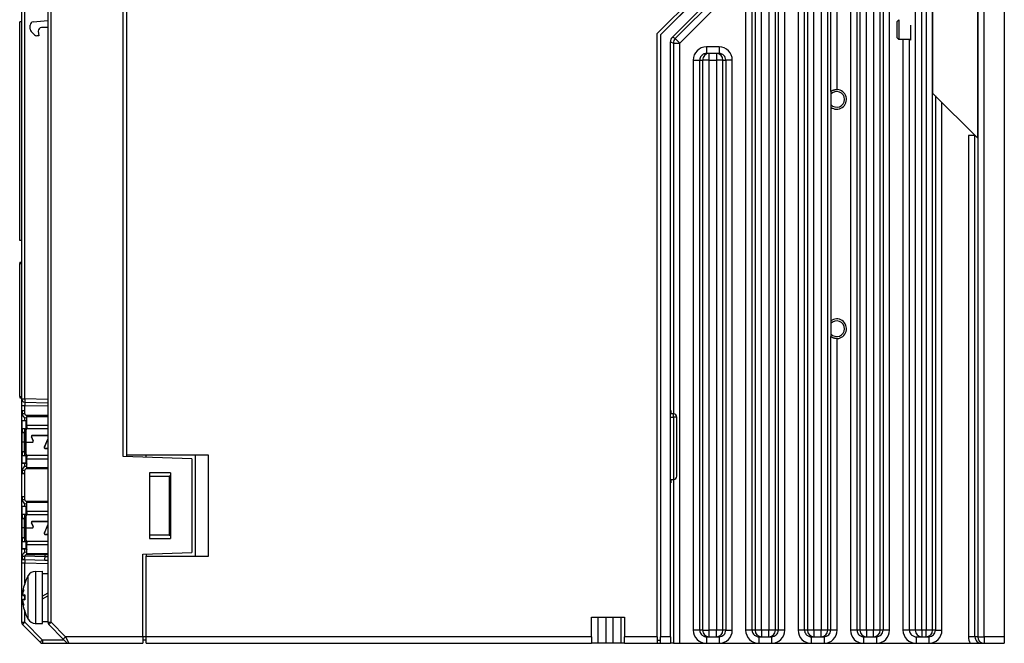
# Model space of a CAD drawing. Extents: x 14135 to 14394, y -3454 to -3177.
# Tile 24 of 25: x 14244 to 14394, y -3359 to -3264. Entities that reach past the tile are written whole.
import ezdxf

# ---------------------------------------------------------------- set-up
doc = ezdxf.new("R2010")
doc.units = 0
doc.layers.add('TEXT', color=2, linetype='CONTINUOUS')

msp = doc.modelspace()

# ---------------------------------------------------------------- linework, layer by layer
at = {"layer": 'TEXT', "color": 7}
for p, q in [((14394.21, -3198.377), (14394.21, -3358.377)), ((14354.728, -3199.377), (14354.728, -3357.377)), ((14355.727, -3357.377), (14355.727, -3199.377)), ((14359.693, -3199.377), (14359.693, -3357.377)), ((14360.693, -3357.377), (14360.693, -3199.377)), ((14367.693, -3199.377), (14367.693, -3275.19)), ((14368.693, -3274.879), (14368.693, -3199.377)), ((14370.728, -3199.377), (14370.728, -3357.377)), ((14371.727, -3357.377), (14371.727, -3199.377)), ((14375.693, -3199.377), (14375.693, -3357.377)), ((14376.693, -3357.377), (14376.693, -3199.377)), ((14356.156, -3206.482), (14356.156, -3357.377)), ((14357.155, -3357.377), (14357.155, -3206.482)), ((14358.265, -3206.691), (14358.265, -3357.377)), ((14359.265, -3357.377), (14359.265, -3206.691)), ((14364.156, -3207.988), (14364.156, -3357.377)), ((14365.155, -3357.377), (14365.155, -3207.988)), ((14366.265, -3208.197), (14366.265, -3357.377)), ((14367.265, -3357.377), (14367.265, -3208.197)), ((14372.156, -3209.495), (14372.156, -3357.377)), ((14373.155, -3357.377), (14373.155, -3209.495)), ((14374.265, -3209.704), (14374.265, -3357.377)), ((14375.265, -3357.377), (14375.265, -3209.704)), ((14390.155, -3282.322), (14390.155, -3209.877)), ((14390.156, -3209.877), (14390.156, -3358.377)), ((14391.155, -3358.377), (14391.155, -3209.877)), ((14380.602, -3210.877), (14380.602, -3357.377)), ((14381.601, -3357.377), (14381.601, -3210.877)), ((14382.265, -3210.877), (14382.265, -3357.377)), ((14383.265, -3357.377), (14383.265, -3210.877)), ((14383.265, -3210.877), (14383.265, -3275.432)), ((14363.727, -3357.377), (14363.727, -3212.364)), ((14259.71, -3330.86), (14259.71, -3225.895)), ((14260.21, -3226.077), (14260.21, -3330.677)), ((14248.21, -3230.39), (14248.21, -3356.17)), ((14248.71, -3356.17), (14248.71, -3230.377)), ((14244.21, -3240.127), (14244.21, -3322.072)), ((14244.697, -3322.072), (14244.697, -3240.127)), ((14362.728, -3253.175), (14362.728, -3357.377)), ((14341.21, -3266.342), (14349.21, -3258.342)), ((14341.71, -3266.535), (14349.71, -3258.535)), ((14349.71, -3258.549), (14341.71, -3266.549)), ((14350.955, -3259.478), (14343.541, -3266.893)), ((14351.4, -3259.663), (14343.986, -3267.077)), ((14344.693, -3267.784), (14352.693, -3259.784)), ((14245.967, -3264.557), (14248.21, -3264.361)), ((14377.815, -3264.53), (14378.122, -3264.223)), ((14244.21, -3264.527), (14243.91, -3264.527)), ((14243.91, -3297.927), (14243.91, -3264.527)), ((14245.51, -3265.68), (14245.51, -3265.055)), ((14246.748, -3265.981), (14246.81, -3266.687)), ((14248.21, -3265.437), (14247.247, -3265.437)), ((14246.164, -3266.541), (14245.657, -3266.034)), ((14246.81, -3266.687), (14246.517, -3266.687)), ((14341.21, -3358.377), (14341.21, -3266.342)), ((14341.71, -3266.535), (14341.71, -3266.549)), ((14341.71, -3266.549), (14341.71, -3358.377)), ((14343.986, -3267.077), (14343.541, -3266.893)), ((14344.693, -3267.784), (14343.986, -3267.077)), ((14377.815, -3266.916), (14378.122, -3267.223)), ((14379.925, -3267.223), (14378.122, -3267.223)), ((14378.745, -3267.223), (14378.745, -3357.377)), ((14379.744, -3357.377), (14379.744, -3267.223)), ((14343.248, -3267.6), (14343.693, -3267.784)), ((14343.248, -3358.377), (14343.248, -3267.6)), ((14343.693, -3267.784), (14344.693, -3267.784)), ((14343.693, -3267.784), (14343.693, -3324.377)), ((14344.693, -3359.377), (14344.693, -3267.784)), ((14350.693, -3268.377), (14348.728, -3268.377)), ((14348.728, -3268.377), (14348.728, -3269.084)), ((14350.693, -3268.377), (14350.693, -3269.084)), ((14346.728, -3270.377), (14347.428, -3270.377)), ((14346.728, -3270.377), (14346.728, -3357.377)), ((14347.428, -3270.377), (14347.727, -3270.377)), ((14347.727, -3270.377), (14348.156, -3270.377)), ((14347.727, -3357.377), (14347.727, -3270.377)), ((14349.155, -3270.377), (14348.156, -3270.377)), ((14348.156, -3270.377), (14348.156, -3357.377)), ((14348.728, -3269.084), (14348.728, -3269.377)), ((14349.155, -3269.377), (14348.728, -3269.377)), ((14349.155, -3270.377), (14349.155, -3269.377)), ((14350.265, -3269.377), (14349.155, -3269.377)), ((14349.155, -3357.377), (14349.155, -3270.377)), ((14349.155, -3270.377), (14350.265, -3270.377)), ((14350.265, -3269.377), (14350.265, -3270.377)), ((14350.693, -3269.377), (14350.265, -3269.377)), ((14351.265, -3270.377), (14350.265, -3270.377)), ((14350.265, -3270.377), (14350.265, -3357.377)), ((14350.693, -3269.084), (14350.693, -3269.377)), ((14351.265, -3357.377), (14351.265, -3270.377)), ((14351.265, -3270.377), (14351.693, -3270.377)), ((14351.992, -3270.377), (14351.693, -3270.377)), ((14351.693, -3270.377), (14351.693, -3357.377)), ((14352.693, -3270.377), (14351.992, -3270.377)), ((14352.693, -3357.377), (14352.693, -3270.377)), ((14367.71, -3275.177), (14367.71, -3277.577)), ((14390.155, -3282.322), (14383.265, -3275.432)), ((14383.693, -3275.86), (14383.693, -3357.377)), ((14367.71, -3277.577), (14367.71, -3310.177)), ((14384.693, -3357.377), (14384.693, -3276.86)), ((14389.71, -3281.877), (14388.728, -3281.877)), ((14388.728, -3281.877), (14388.728, -3358.377)), ((14389.727, -3358.377), (14389.727, -3281.894)), ((14244.21, -3297.927), (14243.91, -3297.927)), ((14243.91, -3301.227), (14243.91, -3301.427)), ((14243.91, -3301.227), (14244.21, -3301.227)), ((14243.91, -3321.727), (14243.91, -3301.427)), ((14243.91, -3301.427), (14244.21, -3301.427)), ((14367.71, -3310.177), (14367.71, -3312.577)), ((14367.693, -3312.564), (14367.693, -3357.377)), ((14368.693, -3357.377), (14368.693, -3312.875)), ((14243.91, -3321.727), (14243.91, -3321.927)), ((14243.91, -3321.727), (14244.21, -3321.727)), ((14243.91, -3321.927), (14244.21, -3321.927)), ((14244.21, -3322.072), (14244.21, -3323.072)), ((14244.21, -3322.072), (14244.697, -3322.072)), ((14244.21, -3323.072), (14244.21, -3346.102)), ((14244.21, -3323.072), (14244.697, -3323.072)), ((14248.21, -3322.164), (14244.697, -3322.072)), ((14244.697, -3322.572), (14248.21, -3322.664)), ((14244.697, -3323.877), (14244.697, -3323.072)), ((14244.697, -3323.072), (14248.21, -3323.164)), ((14244.31, -3323.877), (14244.71, -3323.877)), ((14244.31, -3323.877), (14244.31, -3324.377)), ((14244.31, -3323.877), (14244.66, -3323.877)), ((14244.71, -3324.377), (14244.31, -3324.377)), ((14244.71, -3324.377), (14244.71, -3323.877)), ((14244.91, -3324.577), (14244.983, -3324.577)), ((14244.983, -3324.577), (14245.01, -3324.577)), ((14245.01, -3324.577), (14248.21, -3324.577)), ((14245.01, -3324.577), (14245.01, -3324.753)), ((14343.279, -3334.877), (14343.279, -3323.877)), ((14343.279, -3323.877), (14343.321, -3323.877)), ((14343.71, -3324.377), (14343.279, -3324.377)), ((14343.321, -3323.877), (14343.321, -3324.377)), ((14343.71, -3324.877), (14343.71, -3324.377)), ((14244.31, -3326.577), (14244.31, -3325.427)), ((14244.81, -3325.427), (14244.31, -3325.427)), ((14244.697, -3325.427), (14244.697, -3324.938)), ((14244.983, -3324.977), (14244.91, -3324.977)), ((14244.91, -3326.577), (14244.91, -3325.4)), ((14245.01, -3324.977), (14244.983, -3324.977)), ((14245.01, -3324.753), (14248.21, -3324.753)), ((14245.01, -3324.819), (14245.01, -3324.753)), ((14245.01, -3326.148), (14245.01, -3324.819)), ((14343.279, -3324.877), (14343.71, -3324.877)), ((14344.21, -3324.877), (14343.71, -3324.877)), ((14343.71, -3324.877), (14343.71, -3334.377)), ((14344.21, -3333.877), (14344.21, -3324.877)), ((14244.31, -3326.577), (14244.71, -3326.577)), ((14244.31, -3326.577), (14244.31, -3327.029)), ((14244.31, -3327.029), (14244.31, -3327.227)), ((14244.31, -3327.227), (14244.66, -3327.227)), ((14244.31, -3328.674), (14244.31, -3327.227)), ((14244.66, -3327.227), (14244.66, -3327.029)), ((14244.71, -3327.077), (14244.66, -3327.077)), ((14244.66, -3328.674), (14244.66, -3327.227)), ((14244.71, -3326.577), (14244.91, -3326.577)), ((14244.71, -3327.077), (14244.71, -3326.577)), ((14244.71, -3327.077), (14244.71, -3330.277)), ((14244.72, -3326.827), (14244.91, -3326.827)), ((14244.91, -3326.577), (14245.01, -3326.577)), ((14244.91, -3326.577), (14244.91, -3326.8)), ((14244.91, -3328.674), (14244.91, -3326.827)), ((14248.21, -3326.656), (14245.008, -3326.656)), ((14245.01, -3326.295), (14245.01, -3326.148)), ((14248.21, -3326.148), (14245.01, -3326.148)), ((14245.01, -3326.295), (14245.01, -3326.627)), ((14244.31, -3328.68), (14244.31, -3328.674)), ((14244.66, -3328.674), (14244.31, -3328.674)), ((14244.66, -3328.68), (14244.31, -3328.68)), ((14244.31, -3330.127), (14244.31, -3328.68)), ((14244.66, -3330.127), (14244.66, -3328.68)), ((14244.91, -3328.674), (14244.72, -3328.674)), ((14244.91, -3328.68), (14244.72, -3328.68)), ((14244.91, -3328.674), (14244.91, -3328.68)), ((14244.91, -3328.674), (14245.839, -3328.674)), ((14244.91, -3330.527), (14244.91, -3328.68)), ((14244.91, -3328.68), (14245.839, -3328.68)), ((14245.72, -3327.881), (14245.969, -3328.479)), ((14245.975, -3328.476), (14245.726, -3327.878)), ((14248.21, -3327.677), (14245.856, -3327.677)), ((14245.856, -3327.684), (14248.21, -3327.684)), ((14248.21, -3328.194), (14247.671, -3329.473)), ((14247.677, -3329.476), (14248.21, -3328.211)), ((14244.31, -3330.127), (14244.66, -3330.127)), ((14244.31, -3330.127), (14244.31, -3330.325)), ((14244.31, -3330.325), (14244.31, -3330.777)), ((14244.66, -3330.325), (14244.66, -3330.127)), ((14244.66, -3330.277), (14244.71, -3330.277)), ((14244.71, -3330.777), (14244.71, -3330.277)), ((14244.91, -3330.527), (14244.72, -3330.527)), ((14244.91, -3330.554), (14244.91, -3330.777)), ((14248.21, -3329.67), (14247.806, -3329.67)), ((14247.806, -3329.677), (14248.21, -3329.677)), ((14244.71, -3330.777), (14244.31, -3330.777)), ((14244.31, -3331.827), (14244.31, -3330.777)), ((14244.31, -3331.877), (14244.31, -3331.827)), ((14244.31, -3331.827), (14244.81, -3331.827)), ((14244.31, -3331.877), (14244.91, -3331.877)), ((14244.697, -3332.416), (14244.697, -3331.877)), ((14244.91, -3330.777), (14244.71, -3330.777)), ((14245.01, -3330.777), (14244.91, -3330.777)), ((14244.91, -3331.854), (14244.91, -3330.777)), ((14244.91, -3331.854), (14244.91, -3331.877)), ((14244.943, -3331.877), (14244.91, -3331.877)), ((14245.004, -3330.679), (14248.21, -3330.679)), ((14245.01, -3331.977), (14245.004, -3331.977)), ((14245.01, -3330.727), (14245.01, -3331)), ((14245.01, -3331.206), (14245.01, -3331)), ((14245.01, -3332.606), (14245.01, -3331.206)), ((14245.01, -3331.206), (14248.21, -3331.206)), ((14270.21, -3331.226), (14259.71, -3330.86)), ((14272.71, -3330.677), (14260.21, -3330.677)), ((14260.21, -3330.677), (14260.21, -3330.877)), ((14263.21, -3330.982), (14263.21, -3330.677)), ((14270.21, -3331.226), (14270.21, -3345.528)), ((14270.71, -3330.677), (14270.71, -3346.077)), ((14272.71, -3346.077), (14272.71, -3330.677)), ((14244.31, -3332.977), (14244.31, -3333.477)), ((14244.31, -3332.977), (14244.71, -3332.977)), ((14244.71, -3333.477), (14244.31, -3333.477)), ((14244.31, -3333.477), (14244.66, -3333.477)), ((14244.697, -3336.977), (14244.697, -3333.477)), ((14244.71, -3333.477), (14244.71, -3332.977)), ((14244.91, -3332.377), (14244.983, -3332.377)), ((14245.01, -3332.777), (14244.91, -3332.777)), ((14244.983, -3332.377), (14245.01, -3332.377)), ((14245.01, -3332.777), (14245.01, -3332.606)), ((14248.21, -3332.606), (14245.01, -3332.606)), ((14248.21, -3332.777), (14245.01, -3332.777)), ((14266.91, -3333.377), (14263.71, -3333.377)), ((14263.71, -3333.377), (14263.71, -3343.377)), ((14266.91, -3333.377), (14266.91, -3343.377)), ((14263.766, -3333.877), (14266.711, -3333.877)), ((14263.766, -3342.877), (14263.766, -3333.877)), ((14266.711, -3333.877), (14266.711, -3342.877)), ((14266.91, -3333.877), (14266.711, -3333.877)), ((14343.279, -3334.377), (14343.71, -3334.377)), ((14343.321, -3334.877), (14343.279, -3334.877)), ((14343.321, -3334.377), (14343.321, -3334.877)), ((14343.693, -3334.377), (14343.693, -3359.377)), ((14244.31, -3336.977), (14244.71, -3336.977)), ((14244.31, -3336.977), (14244.31, -3337.477)), ((14244.31, -3336.977), (14244.66, -3336.977)), ((14244.71, -3337.477), (14244.31, -3337.477)), ((14244.697, -3338.527), (14244.697, -3338.038)), ((14244.71, -3337.477), (14244.71, -3336.977)), ((14244.91, -3337.677), (14244.983, -3337.677)), ((14244.983, -3338.077), (14244.91, -3338.077)), ((14244.983, -3337.677), (14245.01, -3337.677)), ((14245.01, -3338.077), (14244.983, -3338.077)), ((14245.01, -3337.677), (14248.21, -3337.677)), ((14245.01, -3337.677), (14245.01, -3337.853)), ((14245.01, -3337.853), (14248.21, -3337.853)), ((14245.01, -3337.919), (14245.01, -3337.853)), ((14245.01, -3339.248), (14245.01, -3337.919)), ((14244.31, -3339.677), (14244.31, -3338.527)), ((14244.81, -3338.527), (14244.31, -3338.527)), ((14244.91, -3339.677), (14244.91, -3338.5)), ((14245.01, -3339.395), (14245.01, -3339.248)), ((14248.21, -3339.248), (14245.01, -3339.248)), ((14245.01, -3339.395), (14245.01, -3339.727)), ((14244.31, -3339.677), (14244.71, -3339.677)), ((14244.31, -3339.677), (14244.31, -3340.129)), ((14244.31, -3340.129), (14244.31, -3340.327)), ((14244.31, -3340.327), (14244.66, -3340.327)), ((14244.31, -3341.774), (14244.31, -3340.327)), ((14244.66, -3340.327), (14244.66, -3340.129)), ((14244.71, -3340.177), (14244.66, -3340.177)), ((14244.66, -3341.774), (14244.66, -3340.327)), ((14244.71, -3339.677), (14244.91, -3339.677)), ((14244.71, -3340.177), (14244.71, -3339.677)), ((14244.71, -3340.177), (14244.71, -3343.377)), ((14244.72, -3339.927), (14244.91, -3339.927)), ((14244.91, -3339.677), (14245.01, -3339.677)), ((14244.91, -3339.677), (14244.91, -3339.9)), ((14244.91, -3341.774), (14244.91, -3339.927)), ((14248.21, -3339.756), (14245.008, -3339.756)), ((14245.72, -3340.981), (14245.969, -3341.579)), ((14245.975, -3341.576), (14245.726, -3340.978)), ((14248.21, -3340.777), (14245.856, -3340.777)), ((14245.856, -3340.784), (14248.21, -3340.784)), ((14244.31, -3341.78), (14244.31, -3341.774)), ((14244.66, -3341.774), (14244.31, -3341.774)), ((14244.66, -3341.78), (14244.31, -3341.78)), ((14244.31, -3343.227), (14244.31, -3341.78)), ((14244.66, -3343.227), (14244.66, -3341.78)), ((14244.91, -3341.774), (14244.72, -3341.774)), ((14244.91, -3341.78), (14244.72, -3341.78)), ((14244.91, -3341.774), (14244.91, -3341.78)), ((14244.91, -3341.774), (14245.839, -3341.774)), ((14244.91, -3343.627), (14244.91, -3341.78)), ((14244.91, -3341.78), (14245.839, -3341.78)), ((14248.21, -3341.294), (14247.671, -3342.573)), ((14247.677, -3342.576), (14248.21, -3341.311)), ((14244.31, -3343.227), (14244.66, -3343.227)), ((14244.31, -3343.227), (14244.31, -3343.425)), ((14244.31, -3343.425), (14244.31, -3343.877)), ((14244.71, -3343.877), (14244.31, -3343.877)), ((14244.31, -3344.927), (14244.31, -3343.877)), ((14244.66, -3343.425), (14244.66, -3343.227)), ((14244.66, -3343.377), (14244.71, -3343.377)), ((14244.71, -3343.877), (14244.71, -3343.377)), ((14244.91, -3343.877), (14244.71, -3343.877)), ((14244.91, -3343.627), (14244.72, -3343.627)), ((14244.91, -3343.654), (14244.91, -3343.877)), ((14245.01, -3343.877), (14244.91, -3343.877)), ((14244.91, -3344.954), (14244.91, -3343.877)), ((14245.004, -3343.779), (14248.21, -3343.779)), ((14245.01, -3343.827), (14245.01, -3344.1)), ((14245.01, -3344.306), (14245.01, -3344.1)), ((14248.21, -3342.77), (14247.806, -3342.77)), ((14247.806, -3342.777), (14248.21, -3342.777)), ((14263.71, -3343.377), (14266.91, -3343.377)), ((14266.711, -3342.877), (14263.766, -3342.877)), ((14266.711, -3342.877), (14266.91, -3342.877)), ((14244.31, -3344.977), (14244.31, -3344.927)), ((14244.31, -3344.927), (14244.81, -3344.927)), ((14244.31, -3344.977), (14244.91, -3344.977)), ((14244.697, -3345.516), (14244.697, -3344.977)), ((14244.91, -3344.954), (14244.91, -3344.977)), ((14244.943, -3344.977), (14244.91, -3344.977)), ((14244.91, -3345.477), (14244.983, -3345.477)), ((14244.983, -3345.477), (14245.01, -3345.477)), ((14245.01, -3345.077), (14245.004, -3345.077)), ((14245.01, -3345.706), (14245.01, -3344.306)), ((14245.01, -3344.306), (14248.21, -3344.306)), ((14262.71, -3345.79), (14270.21, -3345.528)), ((14244.21, -3346.102), (14244.21, -3347.102)), ((14244.21, -3346.102), (14244.31, -3346.102)), ((14244.21, -3347.102), (14244.21, -3356.17)), ((14244.21, -3347.102), (14244.697, -3347.102)), ((14244.31, -3346.077), (14244.31, -3346.577)), ((14244.31, -3346.077), (14244.71, -3346.077)), ((14244.71, -3346.577), (14244.31, -3346.577)), ((14244.31, -3346.577), (14244.66, -3346.577)), ((14244.697, -3346.602), (14247.723, -3346.681)), ((14244.697, -3350.168), (14244.697, -3347.102)), ((14244.697, -3347.102), (14248.21, -3347.194)), ((14244.71, -3346.577), (14244.71, -3346.077)), ((14247.723, -3346.181), (14244.71, -3346.102)), ((14245.01, -3345.877), (14244.91, -3345.877)), ((14245.01, -3345.877), (14245.01, -3345.706)), ((14248.21, -3345.706), (14245.01, -3345.706)), ((14248.21, -3345.877), (14245.01, -3345.877)), ((14247.723, -3345.877), (14247.723, -3346.181)), ((14248.21, -3346.207), (14247.723, -3346.181)), ((14247.723, -3346.681), (14248.21, -3346.694)), ((14262.71, -3358.377), (14262.71, -3345.79)), ((14263.21, -3345.772), (14263.21, -3346.077)), ((14263.21, -3346.077), (14272.71, -3346.077)), ((14263.21, -3358.377), (14263.21, -3346.077)), ((14246.298, -3348.416), (14247.41, -3348.377)), ((14246.298, -3348.416), (14246.298, -3356.338)), ((14247.41, -3356.377), (14247.41, -3348.377)), ((14245.226, -3355.704), (14245.226, -3349.05)), ((14247.41, -3348.727), (14248.21, -3348.727)), ((14244.374, -3351.679), (14244.396, -3351.681)), ((14244.661, -3350.299), (14244.661, -3350.306)), ((14244.67, -3350.245), (14244.67, -3350.279)), ((14244.374, -3353.075), (14244.396, -3353.073)), ((14244.394, -3352.101), (14244.661, -3352.124)), ((14244.394, -3352.653), (14244.661, -3352.63)), ((14244.4, -3352.099), (14244.661, -3352.122)), ((14244.4, -3352.655), (14244.661, -3352.632)), ((14244.661, -3352.001), (14244.661, -3352.753)), ((14244.67, -3351.995), (14244.67, -3352.759)), ((14248.21, -3351.715), (14247.41, -3352.177)), ((14247.41, -3352.577), (14248.21, -3352.115)), ((14244.661, -3354.448), (14244.661, -3354.455)), ((14244.67, -3354.475), (14244.67, -3354.509)), ((14244.697, -3356.17), (14244.697, -3354.586)), ((14244.21, -3356.17), (14244.697, -3356.17)), ((14247.404, -3358.877), (14244.697, -3356.17)), ((14247.41, -3356.027), (14248.21, -3356.027)), ((14248.21, -3356.17), (14248.71, -3356.17)), ((14248.71, -3356.17), (14248.357, -3356.524)), ((14250.917, -3358.377), (14248.71, -3356.17)), ((14331.21, -3355.377), (14336.21, -3355.377)), ((14331.21, -3358.377), (14331.21, -3355.377)), ((14332.21, -3359.377), (14332.21, -3355.377)), ((14333.46, -3359.377), (14333.46, -3355.377)), ((14334.46, -3355.377), (14334.46, -3359.377)), ((14335.71, -3359.377), (14335.71, -3355.377)), ((14336.21, -3355.377), (14336.21, -3358.377)), ((14244.357, -3356.524), (14247.064, -3359.231)), ((14246.298, -3356.338), (14247.41, -3356.377)), ((14248.357, -3356.524), (14250.564, -3358.731)), ((14347.428, -3357.377), (14346.728, -3357.377)), ((14347.727, -3357.377), (14347.428, -3357.377)), ((14348.156, -3357.377), (14347.727, -3357.377)), ((14348.156, -3357.377), (14349.155, -3357.377)), ((14349.155, -3358.377), (14349.155, -3357.377)), ((14350.265, -3357.377), (14349.155, -3357.377)), ((14350.265, -3358.377), (14350.265, -3357.377)), ((14351.265, -3357.377), (14350.265, -3357.377)), ((14351.693, -3357.377), (14351.265, -3357.377)), ((14351.693, -3357.377), (14351.992, -3357.377)), ((14351.992, -3357.377), (14352.693, -3357.377)), ((14355.428, -3357.377), (14354.728, -3357.377)), ((14355.727, -3357.377), (14355.428, -3357.377)), ((14356.156, -3357.377), (14355.727, -3357.377)), ((14357.155, -3357.377), (14356.156, -3357.377)), ((14357.155, -3357.377), (14357.155, -3358.377)), ((14358.265, -3357.377), (14357.155, -3357.377)), ((14358.265, -3358.377), (14358.265, -3357.377)), ((14359.265, -3357.377), (14358.265, -3357.377)), ((14359.693, -3357.377), (14359.265, -3357.377)), ((14359.992, -3357.377), (14359.693, -3357.377)), ((14360.693, -3357.377), (14359.992, -3357.377)), ((14363.428, -3357.377), (14362.728, -3357.377)), ((14363.727, -3357.377), (14363.428, -3357.377)), ((14364.156, -3357.377), (14363.727, -3357.377)), ((14365.155, -3357.377), (14364.156, -3357.377)), ((14365.155, -3357.377), (14365.155, -3358.377)), ((14366.265, -3357.377), (14365.155, -3357.377)), ((14366.265, -3358.377), (14366.265, -3357.377)), ((14367.265, -3357.377), (14366.265, -3357.377)), ((14367.693, -3357.377), (14367.265, -3357.377)), ((14367.992, -3357.377), (14367.693, -3357.377)), ((14368.693, -3357.377), (14367.992, -3357.377)), ((14371.428, -3357.377), (14370.728, -3357.377)), ((14371.727, -3357.377), (14371.428, -3357.377)), ((14372.156, -3357.377), (14371.727, -3357.377)), ((14373.155, -3357.377), (14372.156, -3357.377)), ((14373.155, -3357.377), (14373.155, -3358.377)), ((14374.265, -3357.377), (14373.155, -3357.377)), ((14374.265, -3358.377), (14374.265, -3357.377)), ((14375.265, -3357.377), (14374.265, -3357.377)), ((14375.693, -3357.377), (14375.265, -3357.377)), ((14375.992, -3357.377), (14375.693, -3357.377)), ((14376.693, -3357.377), (14375.992, -3357.377)), ((14379.439, -3357.377), (14378.745, -3357.377)), ((14379.744, -3357.377), (14379.439, -3357.377)), ((14380.602, -3357.377), (14379.744, -3357.377)), ((14381.601, -3357.377), (14380.602, -3357.377)), ((14381.601, -3357.377), (14381.601, -3358.377)), ((14382.265, -3357.377), (14381.601, -3357.377)), ((14382.265, -3358.377), (14382.265, -3357.377)), ((14383.265, -3357.377), (14382.265, -3357.377)), ((14383.693, -3357.377), (14383.265, -3357.377)), ((14383.693, -3357.377), (14383.992, -3357.377)), ((14383.992, -3357.377), (14384.693, -3357.377)), ((14250.71, -3358.877), (14247.404, -3358.877)), ((14250.917, -3358.377), (14250.564, -3358.731)), ((14251.064, -3359.231), (14250.564, -3358.731)), ((14250.917, -3358.377), (14251.417, -3359.377)), ((14262.71, -3358.377), (14250.917, -3358.377)), ((14263.21, -3358.377), (14262.71, -3358.377)), ((14262.71, -3358.377), (14262.71, -3359.377)), ((14263.21, -3358.877), (14262.71, -3358.877)), ((14331.21, -3358.377), (14263.21, -3358.377)), ((14263.21, -3359.377), (14263.21, -3358.377)), ((14331.21, -3358.377), (14331.21, -3359.377)), ((14341.21, -3358.377), (14336.21, -3358.377)), ((14336.21, -3359.377), (14336.21, -3358.377)), ((14341.21, -3358.377), (14341.21, -3359.377)), ((14341.21, -3358.877), (14341.71, -3358.877)), ((14341.71, -3359.377), (14341.71, -3358.377)), ((14343.248, -3358.377), (14341.71, -3358.377)), ((14348.728, -3358.377), (14349.155, -3358.377)), ((14348.728, -3358.377), (14348.728, -3358.67)), ((14348.728, -3358.67), (14348.728, -3359.377)), ((14349.155, -3358.377), (14350.265, -3358.377)), ((14350.265, -3358.377), (14350.693, -3358.377)), ((14350.693, -3358.377), (14350.693, -3358.67)), ((14350.693, -3358.67), (14350.693, -3359.377)), ((14356.728, -3358.377), (14357.155, -3358.377)), ((14356.728, -3358.377), (14356.728, -3358.67)), ((14356.728, -3358.67), (14356.728, -3359.377)), ((14357.155, -3358.377), (14358.265, -3358.377)), ((14358.265, -3358.377), (14358.693, -3358.377)), ((14358.693, -3358.377), (14358.693, -3358.67)), ((14358.693, -3358.67), (14358.693, -3359.377)), ((14364.728, -3358.377), (14365.155, -3358.377)), ((14364.728, -3358.377), (14364.728, -3358.67)), ((14364.728, -3358.67), (14364.728, -3359.377)), ((14365.155, -3358.377), (14366.265, -3358.377)), ((14366.265, -3358.377), (14366.693, -3358.377)), ((14366.693, -3358.377), (14366.693, -3358.67)), ((14366.693, -3358.67), (14366.693, -3359.377)), ((14372.728, -3358.377), (14373.155, -3358.377)), ((14372.728, -3358.377), (14372.728, -3358.67)), ((14372.728, -3358.67), (14372.728, -3359.377)), ((14373.155, -3358.377), (14374.265, -3358.377)), ((14374.265, -3358.377), (14374.693, -3358.377)), ((14374.693, -3358.377), (14374.693, -3358.67)), ((14374.693, -3358.67), (14374.693, -3359.377)), ((14380.746, -3358.377), (14381.601, -3358.377)), ((14380.746, -3358.377), (14380.746, -3358.67)), ((14380.746, -3358.67), (14380.746, -3359.377)), ((14381.601, -3358.377), (14382.265, -3358.377)), ((14382.265, -3358.377), (14382.693, -3358.377)), ((14382.693, -3358.377), (14382.693, -3358.67)), ((14382.693, -3358.67), (14382.693, -3359.377)), ((14389.428, -3358.377), (14388.728, -3358.377)), ((14389.727, -3358.377), (14389.428, -3358.377)), ((14390.156, -3358.377), (14389.727, -3358.377)), ((14390.156, -3358.377), (14391.155, -3358.377)), ((14394.21, -3358.377), (14391.155, -3358.377)), ((14391.155, -3358.377), (14391.155, -3359.377)), ((14394.21, -3358.377), (14394.21, -3359.377)), ((14247.417, -3359.377), (14251.417, -3359.377)), ((14251.417, -3359.377), (14262.71, -3359.377)), ((14263.21, -3359.377), (14331.21, -3359.377)), ((14332.21, -3359.377), (14331.21, -3359.377)), ((14333.46, -3359.377), (14332.21, -3359.377)), ((14334.46, -3359.377), (14333.46, -3359.377)), ((14335.71, -3359.377), (14334.46, -3359.377)), ((14336.21, -3359.377), (14335.71, -3359.377)), ((14336.21, -3359.377), (14341.21, -3359.377)), ((14341.21, -3359.377), (14341.71, -3359.377)), ((14341.71, -3359.377), (14343.265, -3359.377)), ((14343.693, -3359.377), (14343.265, -3359.377)), ((14343.693, -3359.377), (14344.693, -3359.377)), ((14344.693, -3359.377), (14348.728, -3359.377)), ((14348.728, -3359.377), (14350.693, -3359.377)), ((14350.693, -3359.377), (14356.728, -3359.377)), ((14356.728, -3359.377), (14358.693, -3359.377)), ((14358.693, -3359.377), (14364.728, -3359.377)), ((14364.728, -3359.377), (14366.693, -3359.377)), ((14366.693, -3359.377), (14372.728, -3359.377)), ((14372.728, -3359.377), (14374.693, -3359.377)), ((14374.693, -3359.377), (14380.746, -3359.377)), ((14380.746, -3359.377), (14382.693, -3359.377)), ((14382.693, -3359.377), (14388.996, -3359.377)), ((14388.996, -3359.377), (14390.728, -3359.377)), ((14390.728, -3359.377), (14391.155, -3359.377)), ((14391.155, -3359.377), (14394.21, -3359.377))]:
    msp.add_line(p, q, dxfattribs=at)
at = {"layer": 'TEXT', "color": 7, "flags": 128}
for points in [[(14367.693, -3275.19), (14367.694, -3275.189), (14367.696, -3275.187), (14367.7, -3275.185), (14367.704, -3275.182), (14367.709, -3275.177), (14367.716, -3275.173), (14367.723, -3275.167), (14367.732, -3275.161), (14367.741, -3275.154), (14367.752, -3275.147), (14367.764, -3275.139), (14367.776, -3275.13), (14367.79, -3275.121), (14367.804, -3275.112), (14367.82, -3275.102), (14367.836, -3275.092), (14367.853, -3275.082), (14367.871, -3275.072), (14367.89, -3275.062), (14367.909, -3275.051), (14367.929, -3275.041), (14367.949, -3275.031), (14367.97, -3275.02), (14367.992, -3275.01)], [(14367.992, -3275.01), (14368.014, -3275.001), (14368.037, -3274.991), (14368.061, -3274.981), (14368.086, -3274.972), (14368.111, -3274.963), (14368.138, -3274.954), (14368.165, -3274.945), (14368.193, -3274.936), (14368.221, -3274.928), (14368.25, -3274.921), (14368.28, -3274.914), (14368.31, -3274.907), (14368.341, -3274.901), (14368.372, -3274.896), (14368.403, -3274.892), (14368.435, -3274.888), (14368.467, -3274.884), (14368.5, -3274.881), (14368.532, -3274.879), (14368.564, -3274.878), (14368.597, -3274.877), (14368.629, -3274.877), (14368.661, -3274.878), (14368.693, -3274.879)], [(14367.992, -3312.744), (14367.97, -3312.734), (14367.949, -3312.724), (14367.929, -3312.713), (14367.909, -3312.703), (14367.89, -3312.693), (14367.871, -3312.682), (14367.853, -3312.672), (14367.836, -3312.662), (14367.82, -3312.652), (14367.804, -3312.642), (14367.79, -3312.633), (14367.776, -3312.624), (14367.764, -3312.615), (14367.752, -3312.607), (14367.741, -3312.6), (14367.732, -3312.593), (14367.723, -3312.587), (14367.716, -3312.581), (14367.709, -3312.577), (14367.704, -3312.573), (14367.7, -3312.569), (14367.696, -3312.567), (14367.694, -3312.565), (14367.693, -3312.564)], [(14368.693, -3312.875), (14368.661, -3312.876), (14368.629, -3312.877), (14368.597, -3312.877), (14368.564, -3312.876), (14368.532, -3312.875), (14368.5, -3312.873), (14368.467, -3312.87), (14368.435, -3312.867), (14368.403, -3312.863), (14368.372, -3312.858), (14368.341, -3312.853), (14368.31, -3312.847), (14368.28, -3312.84), (14368.25, -3312.833), (14368.221, -3312.826), (14368.193, -3312.818), (14368.165, -3312.809), (14368.138, -3312.801), (14368.111, -3312.792), (14368.086, -3312.782), (14368.061, -3312.773), (14368.037, -3312.763), (14368.014, -3312.754), (14367.992, -3312.744)], [(14244.91, -3325.4), (14244.906, -3325.402), (14244.903, -3325.404), (14244.899, -3325.406), (14244.895, -3325.408), (14244.891, -3325.41), (14244.887, -3325.412), (14244.883, -3325.414), (14244.879, -3325.415), (14244.874, -3325.416), (14244.87, -3325.418), (14244.866, -3325.419), (14244.862, -3325.42), (14244.858, -3325.421), (14244.853, -3325.422), (14244.849, -3325.423), (14244.845, -3325.424), (14244.841, -3325.425), (14244.836, -3325.425), (14244.832, -3325.426), (14244.828, -3325.426), (14244.823, -3325.427), (14244.819, -3325.427), (14244.815, -3325.427), (14244.81, -3325.427)], [(14245.01, -3326.627), (14245.01, -3326.628), (14245.01, -3326.629), (14245.01, -3326.631), (14245.01, -3326.632), (14245.01, -3326.633), (14245.01, -3326.634), (14245.01, -3326.635), (14245.01, -3326.637), (14245.01, -3326.638), (14245.01, -3326.639), (14245.01, -3326.64), (14245.01, -3326.641), (14245.01, -3326.642), (14245.01, -3326.644), (14245.009, -3326.645), (14245.009, -3326.646), (14245.009, -3326.647), (14245.009, -3326.648), (14245.009, -3326.65), (14245.009, -3326.651), (14245.009, -3326.652), (14245.009, -3326.653), (14245.008, -3326.654), (14245.008, -3326.656)], [(14244.81, -3331.827), (14244.815, -3331.827), (14244.819, -3331.827), (14244.823, -3331.827), (14244.828, -3331.828), (14244.832, -3331.828), (14244.836, -3331.829), (14244.841, -3331.829), (14244.845, -3331.83), (14244.849, -3331.831), (14244.853, -3331.832), (14244.858, -3331.833), (14244.862, -3331.834), (14244.866, -3331.835), (14244.87, -3331.836), (14244.874, -3331.838), (14244.879, -3331.839), (14244.883, -3331.841), (14244.887, -3331.842), (14244.891, -3331.844), (14244.895, -3331.846), (14244.899, -3331.848), (14244.903, -3331.85), (14244.906, -3331.852), (14244.91, -3331.854)], [(14245.004, -3330.679), (14245.005, -3330.681), (14245.005, -3330.683), (14245.006, -3330.685), (14245.006, -3330.687), (14245.007, -3330.689), (14245.007, -3330.691), (14245.007, -3330.693), (14245.008, -3330.695), (14245.008, -3330.697), (14245.008, -3330.699), (14245.009, -3330.701), (14245.009, -3330.703), (14245.009, -3330.705), (14245.009, -3330.707), (14245.009, -3330.709), (14245.01, -3330.711), (14245.01, -3330.713), (14245.01, -3330.715), (14245.01, -3330.717), (14245.01, -3330.719), (14245.01, -3330.721), (14245.01, -3330.723), (14245.01, -3330.725), (14245.01, -3330.727)], [(14245.004, -3331.977), (14245.004, -3331.979), (14245.005, -3331.981), (14245.005, -3331.983), (14245.006, -3331.985), (14245.006, -3331.987), (14245.007, -3331.989), (14245.007, -3331.991), (14245.007, -3331.994), (14245.008, -3331.996), (14245.008, -3331.998), (14245.008, -3332), (14245.009, -3332.002), (14245.009, -3332.004), (14245.009, -3332.006), (14245.009, -3332.008), (14245.01, -3332.01), (14245.01, -3332.012), (14245.01, -3332.014), (14245.01, -3332.017), (14245.01, -3332.019), (14245.01, -3332.021), (14245.01, -3332.023), (14245.01, -3332.025), (14245.01, -3332.027)], [(14245.01, -3332.777), (14245.01, -3332.777), (14245.01, -3332.777), (14245.01, -3332.777), (14245.009, -3332.777), (14245.009, -3332.777), (14245.008, -3332.777), (14245.008, -3332.777), (14245.007, -3332.777), (14245.006, -3332.777), (14245.005, -3332.777), (14245.004, -3332.777), (14245.003, -3332.777), (14245.002, -3332.777), (14245.001, -3332.777), (14245, -3332.777), (14244.998, -3332.777), (14244.997, -3332.777), (14244.995, -3332.777), (14244.993, -3332.777), (14244.991, -3332.777), (14244.99, -3332.777), (14244.988, -3332.777), (14244.986, -3332.777), (14244.983, -3332.777)], [(14244.91, -3338.5), (14244.906, -3338.502), (14244.903, -3338.504), (14244.899, -3338.506), (14244.895, -3338.508), (14244.891, -3338.51), (14244.887, -3338.512), (14244.883, -3338.514), (14244.879, -3338.515), (14244.874, -3338.516), (14244.87, -3338.518), (14244.866, -3338.519), (14244.862, -3338.52), (14244.858, -3338.521), (14244.853, -3338.522), (14244.849, -3338.523), (14244.845, -3338.524), (14244.841, -3338.525), (14244.836, -3338.525), (14244.832, -3338.526), (14244.828, -3338.526), (14244.823, -3338.527), (14244.819, -3338.527), (14244.815, -3338.527), (14244.81, -3338.527)], [(14245.01, -3339.727), (14245.01, -3339.728), (14245.01, -3339.729), (14245.01, -3339.731), (14245.01, -3339.732), (14245.01, -3339.733), (14245.01, -3339.734), (14245.01, -3339.735), (14245.01, -3339.737), (14245.01, -3339.738), (14245.01, -3339.739), (14245.01, -3339.74), (14245.01, -3339.741), (14245.01, -3339.742), (14245.01, -3339.744), (14245.009, -3339.745), (14245.009, -3339.746), (14245.009, -3339.747), (14245.009, -3339.748), (14245.009, -3339.75), (14245.009, -3339.751), (14245.009, -3339.752), (14245.009, -3339.753), (14245.008, -3339.754), (14245.008, -3339.756)], [(14245.004, -3343.779), (14245.005, -3343.781), (14245.005, -3343.783), (14245.006, -3343.785), (14245.006, -3343.787), (14245.007, -3343.789), (14245.007, -3343.791), (14245.007, -3343.793), (14245.008, -3343.795), (14245.008, -3343.797), (14245.008, -3343.799), (14245.009, -3343.801), (14245.009, -3343.803), (14245.009, -3343.805), (14245.009, -3343.807), (14245.009, -3343.809), (14245.01, -3343.811), (14245.01, -3343.813), (14245.01, -3343.815), (14245.01, -3343.817), (14245.01, -3343.819), (14245.01, -3343.821), (14245.01, -3343.823), (14245.01, -3343.825), (14245.01, -3343.827)], [(14244.81, -3344.927), (14244.815, -3344.927), (14244.819, -3344.927), (14244.823, -3344.927), (14244.828, -3344.928), (14244.832, -3344.928), (14244.836, -3344.929), (14244.841, -3344.929), (14244.845, -3344.93), (14244.849, -3344.931), (14244.853, -3344.932), (14244.858, -3344.933), (14244.862, -3344.934), (14244.866, -3344.935), (14244.87, -3344.936), (14244.874, -3344.938), (14244.879, -3344.939), (14244.883, -3344.941), (14244.887, -3344.942), (14244.891, -3344.944), (14244.895, -3344.946), (14244.899, -3344.948), (14244.903, -3344.95), (14244.906, -3344.952), (14244.91, -3344.954)], [(14245.004, -3345.077), (14245.004, -3345.079), (14245.005, -3345.081), (14245.005, -3345.083), (14245.006, -3345.085), (14245.006, -3345.087), (14245.007, -3345.089), (14245.007, -3345.091), (14245.007, -3345.094), (14245.008, -3345.096), (14245.008, -3345.098), (14245.008, -3345.1), (14245.009, -3345.102), (14245.009, -3345.104), (14245.009, -3345.106), (14245.009, -3345.108), (14245.01, -3345.11), (14245.01, -3345.112), (14245.01, -3345.114), (14245.01, -3345.117), (14245.01, -3345.119), (14245.01, -3345.121), (14245.01, -3345.123), (14245.01, -3345.125), (14245.01, -3345.127)], [(14245.01, -3345.877), (14245.01, -3345.877), (14245.01, -3345.877), (14245.01, -3345.877), (14245.009, -3345.877), (14245.009, -3345.877), (14245.008, -3345.877), (14245.008, -3345.877), (14245.007, -3345.877), (14245.006, -3345.877), (14245.005, -3345.877), (14245.004, -3345.877), (14245.003, -3345.877), (14245.002, -3345.877), (14245.001, -3345.877), (14245, -3345.877), (14244.998, -3345.877), (14244.997, -3345.877), (14244.995, -3345.877), (14244.993, -3345.877), (14244.991, -3345.877), (14244.99, -3345.877), (14244.988, -3345.877), (14244.986, -3345.877), (14244.983, -3345.877)], [(14244.374, -3351.679), (14244.373, -3351.678), (14244.371, -3351.676), (14244.37, -3351.673), (14244.369, -3351.668), (14244.368, -3351.661), (14244.367, -3351.653), (14244.367, -3351.643), (14244.367, -3351.632), (14244.367, -3351.62), (14244.368, -3351.607), (14244.368, -3351.593), (14244.369, -3351.578), (14244.371, -3351.561), (14244.372, -3351.544), (14244.374, -3351.526), (14244.376, -3351.506), (14244.378, -3351.486), (14244.381, -3351.466), (14244.384, -3351.445), (14244.387, -3351.423), (14244.39, -3351.402), (14244.393, -3351.381), (14244.396, -3351.361), (14244.4, -3351.34)], [(14244.4, -3352.099), (14244.396, -3352.101), (14244.393, -3352.101), (14244.39, -3352.099), (14244.387, -3352.096), (14244.384, -3352.092), (14244.381, -3352.086), (14244.378, -3352.078), (14244.376, -3352.069), (14244.374, -3352.059), (14244.372, -3352.048), (14244.371, -3352.035), (14244.369, -3352.022), (14244.368, -3352.007), (14244.368, -3351.991), (14244.367, -3351.974), (14244.367, -3351.955), (14244.367, -3351.936), (14244.367, -3351.916), (14244.368, -3351.896), (14244.369, -3351.875), (14244.37, -3351.854), (14244.371, -3351.834), (14244.373, -3351.813), (14244.374, -3351.792)], [(14244.374, -3352.963), (14244.373, -3352.942), (14244.371, -3352.921), (14244.37, -3352.899), (14244.369, -3352.878), (14244.368, -3352.857), (14244.367, -3352.837), (14244.367, -3352.817), (14244.367, -3352.798), (14244.367, -3352.78), (14244.368, -3352.763), (14244.368, -3352.747), (14244.369, -3352.733), (14244.371, -3352.719), (14244.372, -3352.706), (14244.374, -3352.695), (14244.376, -3352.684), (14244.378, -3352.675), (14244.381, -3352.668), (14244.384, -3352.662), (14244.387, -3352.658), (14244.39, -3352.655), (14244.393, -3352.653), (14244.396, -3352.654), (14244.4, -3352.655)], [(14244.4, -3353.414), (14244.396, -3353.394), (14244.393, -3353.372), (14244.39, -3353.351), (14244.387, -3353.33), (14244.384, -3353.308), (14244.381, -3353.287), (14244.378, -3353.267), (14244.376, -3353.247), (14244.374, -3353.228), (14244.372, -3353.21), (14244.371, -3353.193), (14244.369, -3353.177), (14244.368, -3353.161), (14244.368, -3353.147), (14244.367, -3353.133), (14244.367, -3353.121), (14244.367, -3353.11), (14244.367, -3353.101), (14244.368, -3353.093), (14244.369, -3353.086), (14244.37, -3353.081), (14244.371, -3353.078), (14244.373, -3353.076), (14244.374, -3353.075)], [(14244.661, -3352.001), (14244.661, -3352.001), (14244.661, -3352), (14244.661, -3352), (14244.661, -3352), (14244.661, -3352), (14244.661, -3351.999), (14244.662, -3351.999), (14244.662, -3351.999), (14244.662, -3351.999), (14244.662, -3351.998), (14244.663, -3351.998), (14244.663, -3351.998), (14244.664, -3351.998), (14244.664, -3351.997), (14244.665, -3351.997), (14244.665, -3351.997), (14244.666, -3351.997), (14244.666, -3351.996), (14244.667, -3351.996), (14244.667, -3351.996), (14244.668, -3351.996), (14244.669, -3351.996), (14244.669, -3351.995), (14244.67, -3351.995)], [(14244.67, -3352.759), (14244.669, -3352.759), (14244.669, -3352.759), (14244.668, -3352.758), (14244.667, -3352.758), (14244.667, -3352.758), (14244.666, -3352.758), (14244.666, -3352.757), (14244.665, -3352.757), (14244.665, -3352.757), (14244.664, -3352.757), (14244.664, -3352.757), (14244.663, -3352.756), (14244.663, -3352.756), (14244.662, -3352.756), (14244.662, -3352.756), (14244.662, -3352.755), (14244.662, -3352.755), (14244.661, -3352.755), (14244.661, -3352.755), (14244.661, -3352.754), (14244.661, -3352.754), (14244.661, -3352.754), (14244.661, -3352.753), (14244.661, -3352.753)]]:
    msp.add_lwpolyline(points, dxfattribs=at)
at = {"layer": 'TEXT', "color": 7}
for centre, radius, start, end in [((14246.01, -3265.055), 0.5, 95, 180), ((14246.01, -3265.68), 0.5, 180, 225), ((14247.247, -3265.937), 0.5, 90, 185), ((14246.517, -3266.187), 0.5, 225, 270), ((14353.126, -3265.541), 4.499, 264.05441, 264.05454), ((14368.61, -3276.377), 1.5, 233.1301, 86.83959), ((14368.61, -3276.377), 1.193, 221.04214, 138.95786), ((14368.61, -3311.377), 1.5, 273.16041, 126.8699), ((14368.61, -3311.377), 1.193, 221.04214, 138.95786), ((14244.71, -3322.072), 0.5, 180, 268.5), ((14244.91, -3324.377), 0.6, 180, 270), ((14244.91, -3324.377), 0.2, 180, 270), ((14343.71, -3324.877), 0.5, 0, 90), ((14244.81, -3325.227), 0.2, 300, 0), ((14244.81, -3326.627), 0.2, 270, 351.79932), ((14245.856, -3327.824), 0.147, 90, 202.60638), ((14245.856, -3327.824), 0.141, 90, 202.60638), ((14245.839, -3328.533), 0.147, 270, 22.60638), ((14245.839, -3328.533), 0.141, 270, 22.60638), ((14244.81, -3330.727), 0.2, 13.84013, 90), ((14247.806, -3329.53), 0.147, 157.15028, 270), ((14247.806, -3329.53), 0.14, 157.15028, 270), ((14244.81, -3332.027), 0.2, 14.47751, 60), ((14244.91, -3332.977), 0.6, 90, 180), ((14244.91, -3332.977), 0.2, 90, 180), ((14343.71, -3333.877), 0.5, 270, 0), ((14244.91, -3337.477), 0.6, 180, 270), ((14244.91, -3337.477), 0.2, 180, 270), ((14244.81, -3338.327), 0.2, 300, 0), ((14244.81, -3339.727), 0.2, 270, 351.79932), ((14245.856, -3340.924), 0.147, 90, 202.60638), ((14245.856, -3340.924), 0.141, 90, 202.60638), ((14245.839, -3341.633), 0.147, 270, 22.60638), ((14245.839, -3341.633), 0.141, 270, 22.60638), ((14247.806, -3342.63), 0.147, 157.15028, 270), ((14247.806, -3342.63), 0.14, 157.15028, 270), ((14244.81, -3343.827), 0.2, 13.84013, 90), ((14244.91, -3346.077), 0.6, 90, 180), ((14244.81, -3345.127), 0.2, 14.47751, 60), ((14244.71, -3346.102), 0.5, 180, 216.8699), ((14244.71, -3346.102), 0.5, 251.85053, 268.5), ((14244.91, -3346.077), 0.2, 90, 180), ((14246.343, -3349.715), 1.3, 92, 149.20867), ((14250.81, -3352.377), 6.5, 149.20867, 160.84879), ((14244.827, -3350.299), 0.166, 160.84879, 180), ((14244.827, -3354.455), 0.166, 180, 199.15121), ((14250.81, -3352.377), 6.5, 199.15121, 210.79133), ((14244.71, -3356.17), 0.5, 180, 225), ((14246.343, -3355.039), 1.3, 210.79133, 268), ((14248.71, -3356.17), 0.5, 180, 225), ((14247.417, -3358.877), 0.5, 225, 270), ((14251.417, -3358.877), 0.5, 225, 270)]:
    msp.add_arc(centre, radius, start, end, dxfattribs=at)
for centre, major_axis, ratio, start_param, end_param in [((14378.122, -3265.723), (0, -1.5), 0.0174524, 3.1415927, 6.2831853), ((14377.816, -3265.723), (0, 1.193), 0.0174524, 0.0174503, 3.1241424), ((14379.902, -3265.877), (0, 1.5), 0.0349208, 2.6847775, 5.3009088), ((14344.248, -3267.6), (-0.924, 0.383), 0.9998216, 5.8905493, 6.6758213), ((14344.693, -3267.784), (0.383, 0.924), 0.9998216, 1.1781603, 1.9634323), ((14348.728, -3270.377), (-2, 0), 0.9998477, 4.712389, 6.2831853), ((14350.693, -3270.377), (2, 0), 0.9998477, 0, 1.5707963), ((14348.728, -3270.377), (-1, 0), 0.9995432, 6.1011775, 6.2831853), ((14348.728, -3270.377), (-1, 0), 0.9995432, 5.4977871, 6.1011775), ((14348.728, -3270.377), (-1, 0), 0.9995432, 5.4121662, 5.4977871), ((14348.728, -3270.377), (-1, 0), 0.9995432, 4.9815341, 5.4121662), ((14349.155, -3270.377), (0, 1), 0.9998477, 0, 1.5707963), ((14348.728, -3270.377), (-1, 0), 0.9995432, 4.712389, 4.9815341), ((14350.265, -3270.377), (0, 1), 0.9998477, 4.712389, 6.2831853), ((14350.693, -3270.377), (1, 0), 0.9995432, 1.5470576, 1.5707963), ((14350.693, -3270.377), (1, 0), 0.9995432, 0.7853982, 1.5470576), ((14350.693, -3270.377), (1, 0), 0.9995432, 0, 0.7853982), ((14244.71, -3322.072), (-0.013, -0.5), 0.026168, 4.7130742, 6.2831853), ((14244.71, -3323.072), (-0.013, 0.501), 0.0260964, 6.2818177, 7.8519288), ((14244.71, -3347.102), (-0.013, 0.501), 0.0260964, 6.2818177, 7.8519288), ((14244.71, -3346.102), (-0.013, -0.5), 0.026168, 5.9681492, 6.2831853), ((14247.736, -3346.181), (-0.013, -0.5), 0.026168, 4.7130742, 6.2831853), ((14250.641, -3353.103), (-6.259, 1.458), 0.6436368, 6.1744517, 6.2916031), ((14250.641, -3351.75), (-6.205, -1.674), 0.745371, 5.8271648, 5.9443163), ((14243.757, -3351.47), (-1.41, 0.19), 0.0982873, 2.0370539, 2.0541189), ((14250.775, -3352.329), (5.235, 3.831), 0.989048, 2.1808365, 2.3505296), ((14250.641, -3353.004), (-6.205, 1.674), 0.745371, 0.338869, 0.4560205), ((14243.757, -3353.284), (1.41, 0.19), 0.0982873, 1.0874737, 1.1045388), ((14250.641, -3351.651), (-6.259, -1.458), 0.6436368, 6.2747675, 6.3919189), ((14250.775, -3352.78), (-6.462, 0.569), 0.1191129, 5.9593762, 6.1290693), ((14250.775, -3351.974), (-6.462, -0.569), 0.1191129, 0.154116, 0.3238091), ((14250.775, -3352.426), (-5.235, 3.831), 0.989048, 0.791063, 0.9607562), ((14244.71, -3356.17), (-0.354, -0.354), 0.0185131, 4.7308999, 6.2831853), ((14348.728, -3357.377), (-2, 0), 0.9998477, 0, 1.5707963), ((14348.728, -3357.377), (-1, 0), 0.9995432, 0, 0.1820078), ((14348.728, -3357.377), (-1, 0), 0.9995432, 0.1820078, 0.7853982), ((14349.155, -3357.377), (0, -1), 0.9998477, 4.712389, 6.2831853), ((14350.265, -3357.377), (0, -1), 0.9998477, 0, 1.5707963), ((14350.693, -3357.377), (2, 0), 0.9998477, 4.712389, 6.2831853), ((14350.693, -3357.377), (1, 0), 0.9995432, 5.4977871, 6.2831853), ((14356.728, -3357.377), (-2, 0), 0.9998477, 0, 1.5707963), ((14356.728, -3357.377), (-1, 0), 0.9995432, 0, 0.1820078), ((14356.728, -3357.377), (-1, 0), 0.9995432, 0.1820078, 0.7853982), ((14357.155, -3357.377), (0, -1), 0.9998477, 4.712389, 6.2831853), ((14358.265, -3357.377), (0, -1), 0.9998477, 0, 1.5707963), ((14358.693, -3357.377), (2, 0), 0.9998477, 4.712389, 6.2831853), ((14358.693, -3357.377), (1, 0), 0.9995432, 5.4977871, 6.2831853), ((14364.728, -3357.377), (-2, 0), 0.9998477, 0, 1.5707963), ((14364.728, -3357.377), (-1, 0), 0.9995432, 0, 0.1820078), ((14364.728, -3357.377), (-1, 0), 0.9995432, 0.1820078, 0.7853982), ((14365.155, -3357.377), (0, -1), 0.9998477, 4.712389, 6.2831853), ((14366.265, -3357.377), (0, -1), 0.9998477, 0, 1.5707963), ((14366.693, -3357.377), (2, 0), 0.9998477, 4.712389, 6.2831853), ((14366.693, -3357.377), (1, 0), 0.9995432, 5.4977871, 6.2831853), ((14372.728, -3357.377), (-2, 0), 0.9998477, 0, 1.5707963), ((14372.728, -3357.377), (-1, 0), 0.9995432, 0, 0.1820078), ((14372.728, -3357.377), (-1, 0), 0.9995432, 0.1820078, 0.7853982), ((14373.155, -3357.377), (0, -1), 0.9998477, 4.712389, 6.2831853), ((14374.265, -3357.377), (0, -1), 0.9998477, 0, 1.5707963), ((14374.693, -3357.377), (2, 0), 0.9998477, 4.712389, 6.2831853), ((14374.693, -3357.377), (1, 0), 0.9995432, 5.4977871, 6.2831853), ((14380.746, -3357.377), (-2.001, 0), 0.9993908, 0, 1.5707963), ((14380.746, -3357.377), (-1.002, 0), 0.9981751, 0, 0.1820078), ((14380.746, -3357.377), (-1.002, 0), 0.9981751, 0.1820078, 0.7853982), ((14381.601, -3357.377), (0, -1), 0.9993908, 4.712389, 6.2831853), ((14382.265, -3357.377), (0, -1), 0.9998477, 0, 1.5707963), ((14382.693, -3357.377), (2, 0), 0.9998477, 4.712389, 6.2831853), ((14382.693, -3357.377), (1, 0), 0.9995432, 5.4977871, 6.2831853), ((14247.417, -3358.877), (-0.354, -0.354), 0.0185131, 4.7308999, 6.2831853), ((14247.417, -3358.877), (0, -0.5), 0.0261769, 4.712389, 6.2831853), ((14343.265, -3358.377), (0, 1), 0.0174551, 1.5707963, 3.1415927), ((14348.728, -3357.377), (-1, 0), 0.9995432, 0.7853982, 0.8710191), ((14348.728, -3357.377), (-1, 0), 0.9995432, 0.8710191, 1.3016513), ((14348.728, -3357.377), (-1, 0), 0.9995432, 1.3016513, 1.5707963), ((14350.693, -3357.377), (1, 0), 0.9995432, 4.712389, 4.7361277), ((14350.693, -3357.377), (1, 0), 0.9995432, 4.7361277, 5.4977871), ((14356.728, -3357.377), (-1, 0), 0.9995432, 0.7853982, 0.8710191), ((14356.728, -3357.377), (-1, 0), 0.9995432, 0.8710191, 1.3016513), ((14356.728, -3357.377), (-1, 0), 0.9995432, 1.3016513, 1.5707963), ((14358.693, -3357.377), (1, 0), 0.9995432, 4.712389, 5.4977871), ((14364.728, -3357.377), (-1, 0), 0.9995432, 0.7853982, 0.8710191), ((14364.728, -3357.377), (-1, 0), 0.9995432, 0.8710191, 1.3016513), ((14364.728, -3357.377), (-1, 0), 0.9995432, 1.3016513, 1.5707963), ((14366.693, -3357.377), (1, 0), 0.9995432, 4.712389, 5.4977871), ((14372.728, -3357.377), (-1, 0), 0.9995432, 0.7853982, 0.8710191), ((14372.728, -3357.377), (-1, 0), 0.9995432, 0.8710191, 1.3016513), ((14372.728, -3357.377), (-1, 0), 0.9995432, 1.3016513, 1.5707963), ((14374.693, -3357.377), (1, 0), 0.9995432, 4.712389, 5.4977871), ((14380.746, -3357.377), (-1.002, 0), 0.9981751, 0.7853982, 0.8710191), ((14380.746, -3357.377), (-1.002, 0), 0.9981751, 0.8710191, 1.3016513), ((14380.746, -3357.377), (-1.002, 0), 0.9981751, 1.3016513, 1.5707963), ((14382.693, -3357.377), (1, 0), 0.9995432, 4.712389, 4.7361277), ((14382.693, -3357.377), (1, 0), 0.9995432, 4.7361277, 5.4977871), ((14390.728, -3358.377), (-2, 0), 0.9998477, 0, 0.5235988), ((14390.728, -3358.377), (-1, 0), 0.9995432, 0, 0.7853982), ((14390.728, -3358.377), (-1, 0), 0.9995432, 0.7853982, 1.1295005), ((14391.155, -3358.377), (0, -1), 0.9998477, 4.712389, 6.2831853), ((14390.728, -3358.377), (-1, 0), 0.9995432, 1.1295005, 1.5707963)]:
    msp.add_ellipse(centre, major_axis=major_axis, ratio=ratio, start_param=start_param, end_param=end_param, dxfattribs=at)

doc.saveas('drawing.dxf')
